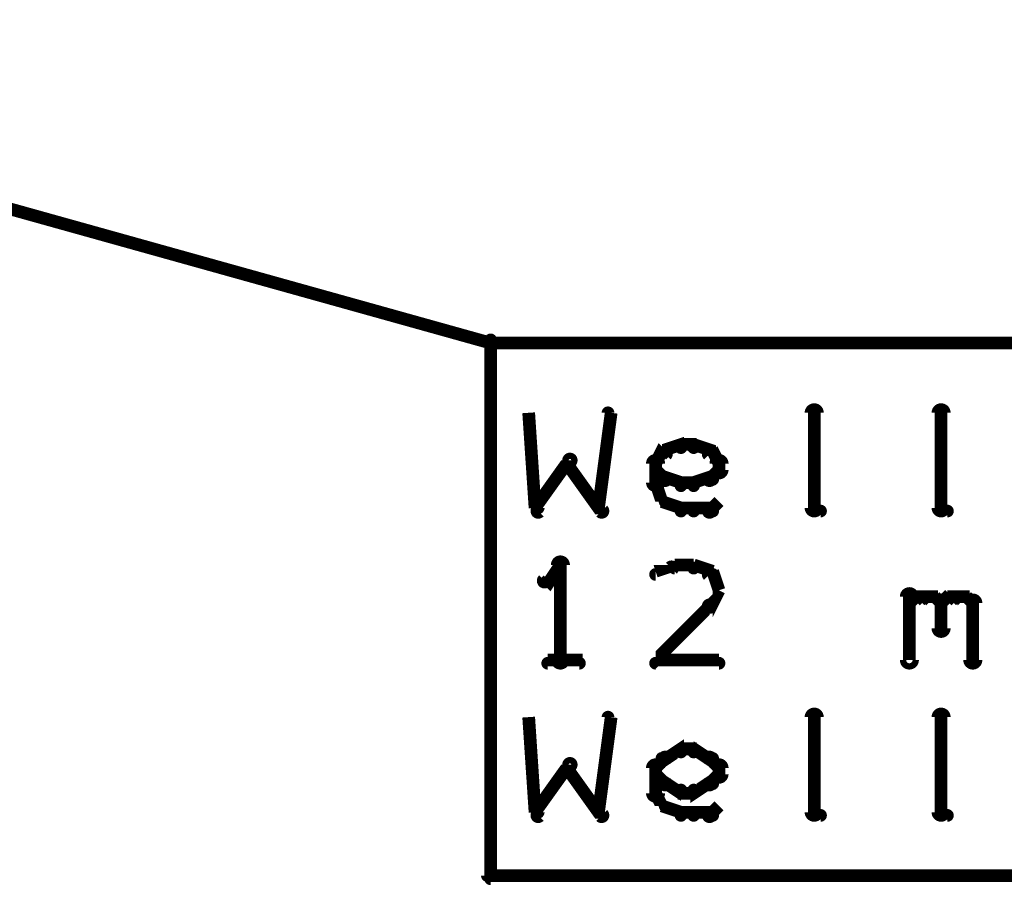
# Model space of a CAD drawing. Extents: x 35 to 575, y 26 to 553.
# Tile 112 of 125: x 466 to 482, y 359 to 373. Entities that reach past the tile are written whole.
import ezdxf

# ---------------------------------------------------------------- set-up
doc = ezdxf.new("R2010")
doc.units = 0
doc.layers.add('DRAWING', color=1, linetype='CONTINUOUS')

msp = doc.modelspace()

# ---------------------------------------------------------------- linework, layer by layer
at = {"layer": 'DRAWING', "color": 2}
for points in [[(456, 373, 0.1, 0.1, 1), (456, 373, 0, 0, 0), (456, 373, 0, 0, 0), (456, 373, 0.2, 0.2, 0), (473.9, 368, 0.2, 0.2, 0), (473.9, 368, 0, 0, 0), (473.9, 368, 0.1, 0.1, 0), (473.9, 368, 0.1, 0.1, 1), (473.9, 368.1, 0, 0, 0)], [(519.1, 368, 0.2, 0.2, 0), (473.9, 368, 0, 0, 0), (473.9, 368, 0.1, 0.1, 0), (473.9, 368.1, 0.1, 0.1, 1), (473.9, 368, 0, 0, 0), (473.9, 368, 0.1, 0.1, 1), (473.8, 368, 0, 0, 0), (473.9, 368, 0, 0, 0), (473.9, 368, 0.2, 0.2, 0), (473.9, 359.6, 0, 0, 0), (473.9, 359.6, 0.1, 0.1, 0), (473.8, 359.6, 0.1, 0.1, 1), (473.9, 359.6, 0, 0, 0), (473.9, 359.6, 0.1, 0.1, 1), (473.9, 359.5, 0, 0, 0), (473.9, 359.6, 0, 0, 0), (473.9, 359.6, 0.2, 0.2, 0), (519.1, 359.6, 0.2, 0.2, 0)], [(475.6, 365.4, 0.1, 0.1, 1), (475.7, 365.4, 0, 0, 0), (475.6, 365.4, 0, 0, 0), (475.6, 365.4, 0.2, 0.2, 0), (475.8, 366.9, 0.2, 0.2, 0), (475.8, 366.9, 0, 0, 0), (475.8, 366.9, 0.1, 0.1, 0), (475.8, 366.9, 0.1, 0.1, 1), (475.7, 366.9, 0, 0, 0)], [(478.9, 365.4, 0.1, 0.1, 1), (479.1, 365.4, 0, 0, 0), (479, 365.4, 0, 0, 0), (479, 365.4, 0.2, 0.2, 0), (479, 366.9, 0.2, 0.2, 0), (479, 366.9, 0, 0, 0), (479, 366.9, 0.1, 0.1, 0), (479.1, 366.9, 0.1, 0.1, 1), (478.9, 366.9, 0, 0, 0)], [(480.9, 365.4, 0.1, 0.1, 1), (481.1, 365.4, 0, 0, 0), (481, 365.4, 0, 0, 0), (481, 365.4, 0.2, 0.2, 0), (481, 366.9, 0.2, 0.2, 0), (481, 366.9, 0, 0, 0), (481, 366.9, 0.1, 0.1, 0), (481.1, 366.9, 0.1, 0.1, 1), (480.9, 366.9, 0, 0, 0)], [(474.5, 366.9, 0.1, 0.1, 1), (474.5, 366.9, 0, 0, 0), (474.5, 366.9, 0, 0, 0), (474.5, 366.9, 0.2, 0.2, 0), (474.6, 365.4, 0.2, 0.2, 0), (474.6, 365.4, 0, 0, 0), (474.6, 365.4, 0.1, 0.1, 0), (474.6, 365.4, 0.1, 0.1, 1), (474.7, 365.4, 0, 0, 0)], [(476.5, 366.2, 0.1, 0.1, 1), (476.5, 366.1, 0, 0, 0), (476.5, 366.1, 0, 0, 0), (476.5, 366.1, 0.2, 0.2, 0), (476.6, 366.3, 0.2, 0.2, 0), (476.6, 366.3, 0, 0, 0), (476.6, 366.3, 0.1, 0.1, 0), (476.7, 366.2, 0.1, 0.1, 1), (476.6, 366.3, 0, 0, 0)], [(476.6, 366.3, 0.1, 0.1, 1), (476.6, 366.2, 0, 0, 0), (476.6, 366.3, 0, 0, 0), (476.6, 366.3, 0.2, 0.2, 0), (476.9, 366.4, 0.2, 0.2, 0), (476.9, 366.4, 0, 0, 0), (476.9, 366.4, 0.1, 0.1, 0), (476.9, 366.3, 0.1, 0.1, 1), (476.9, 366.4, 0, 0, 0)], [(476.9, 366.4, 0.1, 0.1, 1), (476.9, 366.3, 0, 0, 0), (476.9, 366.4, 0, 0, 0), (476.9, 366.4, 0.2, 0.2, 0), (477.1, 366.4, 0.2, 0.2, 0), (477.1, 366.4, 0, 0, 0), (477.1, 366.4, 0.1, 0.1, 0), (477.1, 366.3, 0.1, 0.1, 1), (477.1, 366.4, 0, 0, 0)], [(477.1, 366.4, 0.1, 0.1, 1), (477.1, 366.3, 0, 0, 0), (477.1, 366.4, 0, 0, 0), (477.1, 366.4, 0.2, 0.2, 0), (477.4, 366.3, 0.2, 0.2, 0), (477.4, 366.3, 0, 0, 0), (477.4, 366.3, 0.1, 0.1, 0), (477.4, 366.2, 0.1, 0.1, 1), (477.4, 366.3, 0, 0, 0)], [(477.4, 366.3, 0.1, 0.1, 1), (477.3, 366.2, 0, 0, 0), (477.4, 366.3, 0, 0, 0), (477.4, 366.3, 0.2, 0.2, 0), (477.5, 366.1, 0.2, 0.2, 0), (477.5, 366.1, 0, 0, 0), (477.5, 366.1, 0.1, 0.1, 0), (477.5, 366.1, 0.1, 0.1, 1), (477.5, 366.2, 0, 0, 0)], [(474.6, 365.4, 0.1, 0.1, 1), (474.7, 365.3, 0, 0, 0), (474.6, 365.4, 0, 0, 0), (474.6, 365.4, 0.2, 0.2, 0), (475.1, 366.1, 0.2, 0.2, 0), (475.1, 366.1, 0, 0, 0), (475.1, 366.1, 0.1, 0.1, 0), (475.2, 366.1, 0.1, 0.1, 1), (475.1, 366.2, 0, 0, 0)], [(475.2, 366.2, 0.1, 0.1, 1), (475.1, 366.1, 0, 0, 0), (475.1, 366.1, 0, 0, 0), (475.1, 366.1, 0.2, 0.2, 0), (475.6, 365.4, 0.2, 0.2, 0), (475.6, 365.4, 0, 0, 0), (475.6, 365.4, 0.1, 0.1, 0), (475.6, 365.3, 0.1, 0.1, 1), (475.7, 365.4, 0, 0, 0)], [(476.4, 365.8, 0.1, 0.1, 1), (476.6, 365.8, 0, 0, 0), (476.5, 365.8, 0, 0, 0), (476.5, 365.8, 0.2, 0.2, 0), (476.5, 366.1, 0.2, 0.2, 0), (476.5, 366.1, 0, 0, 0), (476.5, 366.1, 0.1, 0.1, 0), (476.6, 366.1, 0.1, 0.1, 1), (476.4, 366.1, 0, 0, 0)], [(477.6, 366.1, 0.1, 0.1, 1), (477.4, 366.1, 0, 0, 0), (477.5, 366.1, 0, 0, 0), (477.5, 366.1, 0.2, 0.2, 0), (477.5, 366, 0.2, 0.2, 0), (477.5, 366, 0, 0, 0), (477.5, 366, 0.1, 0.1, 0), (477.4, 366, 0.1, 0.1, 1), (477.6, 366, 0, 0, 0)], [(476.6, 365.8, 0.1, 0.1, 1), (476.7, 365.9, 0, 0, 0), (476.6, 365.9, 0, 0, 0), (476.6, 365.9, 0.2, 0.2, 0), (476.5, 366, 0.2, 0.2, 0), (476.5, 366, 0, 0, 0), (476.5, 366, 0.1, 0.1, 0), (476.5, 366, 0.1, 0.1, 1), (476.5, 366, 0, 0, 0)], [(477.5, 366, 0.1, 0.1, 1), (477.5, 366, 0, 0, 0), (477.5, 366, 0, 0, 0), (477.5, 366, 0.2, 0.2, 0), (477.4, 365.9, 0.2, 0.2, 0), (477.4, 365.9, 0, 0, 0), (477.4, 365.9, 0.1, 0.1, 0), (477.3, 365.9, 0.1, 0.1, 1), (477.4, 365.8, 0, 0, 0)], [(476.9, 365.7, 0.1, 0.1, 1), (476.9, 365.8, 0, 0, 0), (476.9, 365.8, 0, 0, 0), (476.9, 365.8, 0.2, 0.2, 0), (476.6, 365.9, 0.2, 0.2, 0), (476.6, 365.9, 0, 0, 0), (476.6, 365.9, 0.1, 0.1, 0), (476.6, 365.9, 0.1, 0.1, 1), (476.6, 365.8, 0, 0, 0)], [(477.4, 365.8, 0.1, 0.1, 1), (477.4, 365.9, 0, 0, 0), (477.4, 365.9, 0, 0, 0), (477.4, 365.9, 0.2, 0.2, 0), (477.1, 365.8, 0.2, 0.2, 0), (477.1, 365.8, 0, 0, 0), (477.1, 365.8, 0.1, 0.1, 0), (477.1, 365.8, 0.1, 0.1, 1), (477.1, 365.7, 0, 0, 0)], [(476.6, 365.5, 0.1, 0.1, 1), (476.7, 365.5, 0, 0, 0), (476.6, 365.5, 0, 0, 0), (476.6, 365.5, 0.2, 0.2, 0), (476.5, 365.8, 0.2, 0.2, 0), (476.5, 365.8, 0, 0, 0), (476.5, 365.8, 0.1, 0.1, 0), (476.5, 365.8, 0.1, 0.1, 1), (476.5, 365.7, 0, 0, 0)], [(477.1, 365.7, 0.1, 0.1, 1), (477.1, 365.8, 0, 0, 0), (477.1, 365.8, 0, 0, 0), (477.1, 365.8, 0.2, 0.2, 0), (476.9, 365.8, 0.2, 0.2, 0), (476.9, 365.8, 0, 0, 0), (476.9, 365.8, 0.1, 0.1, 0), (476.9, 365.8, 0.1, 0.1, 1), (476.9, 365.7, 0, 0, 0)], [(476.9, 365.3, 0.1, 0.1, 1), (476.9, 365.4, 0, 0, 0), (476.9, 365.4, 0, 0, 0), (476.9, 365.4, 0.2, 0.2, 0), (476.6, 365.5, 0.2, 0.2, 0), (476.6, 365.5, 0, 0, 0), (476.6, 365.5, 0.1, 0.1, 0), (476.6, 365.5, 0.1, 0.1, 1), (476.6, 365.5, 0, 0, 0)], [(477.1, 365.3, 0.1, 0.1, 1), (477.1, 365.4, 0, 0, 0), (477.1, 365.4, 0, 0, 0), (477.1, 365.4, 0.2, 0.2, 0), (476.9, 365.4, 0.2, 0.2, 0), (476.9, 365.4, 0, 0, 0), (476.9, 365.4, 0.1, 0.1, 0), (476.9, 365.4, 0.1, 0.1, 1), (476.9, 365.3, 0, 0, 0)], [(477.4, 365.3, 0.1, 0.1, 1), (477.4, 365.4, 0, 0, 0), (477.4, 365.4, 0, 0, 0), (477.4, 365.4, 0.2, 0.2, 0), (477.1, 365.4, 0.2, 0.2, 0), (477.1, 365.4, 0, 0, 0), (477.1, 365.4, 0.1, 0.1, 0), (477.1, 365.4, 0.1, 0.1, 1), (477.1, 365.3, 0, 0, 0)], [(477.5, 365.5, 0.1, 0.1, 1), (477.5, 365.5, 0, 0, 0), (477.5, 365.5, 0, 0, 0), (477.5, 365.5, 0.2, 0.2, 0), (477.4, 365.4, 0.2, 0.2, 0), (477.4, 365.4, 0, 0, 0), (477.4, 365.4, 0.1, 0.1, 0), (477.3, 365.4, 0.1, 0.1, 1), (477.4, 365.3, 0, 0, 0)], [(479.1, 365.3, 0.1, 0.1, 1), (479.1, 365.4, 0, 0, 0), (479.1, 365.4, 0, 0, 0), (479.1, 365.4, 0.2, 0.2, 0), (479, 365.4, 0.2, 0.2, 0), (479, 365.4, 0, 0, 0), (479, 365.4, 0.1, 0.1, 0), (479, 365.4, 0.1, 0.1, 1), (479, 365.3, 0, 0, 0)], [(481.1, 365.3, 0.1, 0.1, 1), (481.1, 365.4, 0, 0, 0), (481.1, 365.4, 0, 0, 0), (481.1, 365.4, 0.2, 0.2, 0), (481, 365.4, 0.2, 0.2, 0), (481, 365.4, 0, 0, 0), (481, 365.4, 0.1, 0.1, 0), (481, 365.4, 0.1, 0.1, 1), (481, 365.3, 0, 0, 0)], [(474.9, 363, 0.1, 0.1, 1), (475.1, 363, 0, 0, 0), (475, 363, 0, 0, 0), (475, 363, 0.2, 0.2, 0), (475, 364.5, 0.2, 0.2, 0), (475, 364.5, 0, 0, 0), (475, 364.5, 0.1, 0.1, 0), (475.1, 364.5, 0.1, 0.1, 1), (474.9, 364.5, 0, 0, 0)], [(475, 364.4, 0.1, 0.1, 1), (475, 364.5, 0, 0, 0), (475, 364.5, 0, 0, 0), (475, 364.5, 0.2, 0.2, 0), (474.8, 364.2, 0.2, 0.2, 0), (474.8, 364.2, 0, 0, 0), (474.8, 364.2, 0.1, 0.1, 0), (474.7, 364.3, 0.1, 0.1, 1), (474.8, 364.2, 0, 0, 0)], [(476.8, 364.4, 0.1, 0.1, 1), (476.7, 364.5, 0, 0, 0), (476.8, 364.5, 0, 0, 0), (476.8, 364.5, 0.2, 0.2, 0), (476.5, 364.4, 0.2, 0.2, 0), (476.5, 364.4, 0, 0, 0), (476.5, 364.4, 0.1, 0.1, 0), (476.5, 364.4, 0.1, 0.1, 1), (476.5, 364.3, 0, 0, 0)], [(477.1, 364.4, 0.1, 0.1, 1), (477.1, 364.5, 0, 0, 0), (477.1, 364.5, 0, 0, 0), (477.1, 364.5, 0.2, 0.2, 0), (476.8, 364.5, 0.2, 0.2, 0), (476.8, 364.5, 0, 0, 0), (476.8, 364.5, 0.1, 0.1, 0), (476.8, 364.5, 0.1, 0.1, 1), (476.8, 364.4, 0, 0, 0)], [(477.4, 364.3, 0.1, 0.1, 1), (477.4, 364.4, 0, 0, 0), (477.4, 364.4, 0, 0, 0), (477.4, 364.4, 0.2, 0.2, 0), (477.1, 364.5, 0.2, 0.2, 0), (477.1, 364.5, 0, 0, 0), (477.1, 364.5, 0.1, 0.1, 0), (477.1, 364.5, 0.1, 0.1, 1), (477.1, 364.4, 0, 0, 0)], [(477.5, 364.1, 0.1, 0.1, 1), (477.5, 364.1, 0, 0, 0), (477.5, 364.1, 0, 0, 0), (477.5, 364.1, 0.2, 0.2, 0), (477.4, 364.4, 0.2, 0.2, 0), (477.4, 364.4, 0, 0, 0), (477.4, 364.4, 0.1, 0.1, 0), (477.4, 364.4, 0.1, 0.1, 1), (477.3, 364.3, 0, 0, 0)], [(476.5, 363, 0.1, 0.1, 1), (476.5, 362.9, 0, 0, 0), (476.5, 363, 0, 0, 0), (476.5, 363, 0.2, 0.2, 0), (477.4, 363.9, 0.2, 0.2, 0), (477.4, 363.9, 0, 0, 0), (477.4, 363.9, 0.1, 0.1, 0), (477.4, 363.8, 0.1, 0.1, 1), (477.3, 363.9, 0, 0, 0)], [(477.3, 363.9, 0.1, 0.1, 1), (477.4, 363.8, 0, 0, 0), (477.4, 363.9, 0, 0, 0), (477.4, 363.9, 0.2, 0.2, 0), (477.5, 364.1, 0.2, 0.2, 0), (477.5, 364.1, 0, 0, 0), (477.5, 364.1, 0.1, 0.1, 0), (477.5, 364.1, 0.1, 0.1, 1), (477.5, 364.1, 0, 0, 0)], [(480.4, 363, 0.1, 0.1, 1), (480.6, 363, 0, 0, 0), (480.5, 363, 0, 0, 0), (480.5, 363, 0.2, 0.2, 0), (480.5, 364, 0.2, 0.2, 0), (480.5, 364, 0, 0, 0), (480.5, 364, 0.1, 0.1, 0), (480.6, 364, 0.1, 0.1, 1), (480.4, 364, 0, 0, 0)], [(480.5, 363.9, 0.1, 0.1, 1), (480.5, 363.8, 0, 0, 0), (480.5, 363.9, 0, 0, 0), (480.5, 363.9, 0.2, 0.2, 0), (480.6, 364, 0.2, 0.2, 0), (480.6, 364, 0, 0, 0), (480.6, 364, 0.1, 0.1, 0), (480.7, 363.9, 0.1, 0.1, 1), (480.6, 364, 0, 0, 0)], [(480.6, 364, 0.1, 0.1, 1), (480.6, 363.9, 0, 0, 0), (480.6, 364, 0, 0, 0), (480.6, 364, 0.2, 0.2, 0), (480.9, 364, 0.2, 0.2, 0), (480.9, 364, 0, 0, 0), (480.9, 364, 0.1, 0.1, 0), (480.9, 363.9, 0.1, 0.1, 1), (480.9, 364, 0, 0, 0)], [(480.9, 364, 0.1, 0.1, 1), (480.8, 363.9, 0, 0, 0), (480.9, 364, 0, 0, 0), (480.9, 364, 0.2, 0.2, 0), (481, 363.9, 0.2, 0.2, 0), (481, 363.9, 0, 0, 0), (481, 363.9, 0.1, 0.1, 0), (481, 363.8, 0.1, 0.1, 1), (481, 363.9, 0, 0, 0)], [(481.1, 363.9, 0.1, 0.1, 1), (480.9, 363.9, 0, 0, 0), (481, 363.9, 0, 0, 0), (481, 363.9, 0.2, 0.2, 0), (481, 363.5, 0.2, 0.2, 0), (481, 363.5, 0, 0, 0), (481, 363.5, 0.1, 0.1, 0), (480.9, 363.5, 0.1, 0.1, 1), (481.1, 363.5, 0, 0, 0)], [(481, 363.9, 0.1, 0.1, 1), (481, 363.8, 0, 0, 0), (481, 363.9, 0, 0, 0), (481, 363.9, 0.2, 0.2, 0), (481.1, 364, 0.2, 0.2, 0), (481.1, 364, 0, 0, 0), (481.1, 364, 0.1, 0.1, 0), (481.2, 363.9, 0.1, 0.1, 1), (481.1, 364, 0, 0, 0)], [(481.1, 364, 0.1, 0.1, 1), (481.1, 363.9, 0, 0, 0), (481.1, 364, 0, 0, 0), (481.1, 364, 0.2, 0.2, 0), (481.4, 364, 0.2, 0.2, 0), (481.4, 364, 0, 0, 0), (481.4, 364, 0.1, 0.1, 0), (481.4, 363.9, 0.1, 0.1, 1), (481.4, 364, 0, 0, 0)], [(481.4, 364, 0.1, 0.1, 1), (481.3, 363.9, 0, 0, 0), (481.4, 364, 0, 0, 0), (481.4, 364, 0.2, 0.2, 0), (481.5, 363.9, 0.2, 0.2, 0), (481.5, 363.9, 0, 0, 0), (481.5, 363.9, 0.1, 0.1, 0), (481.5, 363.8, 0.1, 0.1, 1), (481.5, 363.9, 0, 0, 0)], [(481.6, 363.9, 0.1, 0.1, 1), (481.4, 363.9, 0, 0, 0), (481.5, 363.9, 0, 0, 0), (481.5, 363.9, 0.2, 0.2, 0), (481.5, 363, 0.2, 0.2, 0), (481.5, 363, 0, 0, 0), (481.5, 363, 0.1, 0.1, 0), (481.4, 363, 0.1, 0.1, 1), (481.6, 363, 0, 0, 0)], [(474.8, 363, 0.1, 0.1, 1), (474.8, 362.9, 0, 0, 0), (474.8, 363, 0, 0, 0), (474.8, 363, 0.2, 0.2, 0), (475.3, 363, 0.2, 0.2, 0), (475.3, 363, 0, 0, 0), (475.3, 363, 0.1, 0.1, 0), (475.3, 362.9, 0.1, 0.1, 1), (475.3, 363, 0, 0, 0)], [(477.5, 362.9, 0.1, 0.1, 1), (477.5, 363, 0, 0, 0), (477.5, 363, 0, 0, 0), (477.5, 363, 0.2, 0.2, 0), (476.5, 363, 0.2, 0.2, 0), (476.5, 363, 0, 0, 0), (476.5, 363, 0.1, 0.1, 0), (476.5, 363, 0.1, 0.1, 1), (476.5, 362.9, 0, 0, 0)], [(474.5, 362.1, 0.1, 0.1, 1), (474.5, 362.1, 0, 0, 0), (474.5, 362.1, 0, 0, 0), (474.5, 362.1, 0.2, 0.2, 0), (474.6, 360.6, 0.2, 0.2, 0), (474.6, 360.6, 0, 0, 0), (474.6, 360.6, 0.1, 0.1, 0), (474.6, 360.6, 0.1, 0.1, 1), (474.7, 360.6, 0, 0, 0)], [(475.6, 360.6, 0.1, 0.1, 1), (475.7, 360.6, 0, 0, 0), (475.6, 360.6, 0, 0, 0), (475.6, 360.6, 0.2, 0.2, 0), (475.8, 362.1, 0.2, 0.2, 0), (475.8, 362.1, 0, 0, 0), (475.8, 362.1, 0.1, 0.1, 0), (475.8, 362.1, 0.1, 0.1, 1), (475.7, 362.1, 0, 0, 0)], [(478.9, 360.6, 0.1, 0.1, 1), (479.1, 360.6, 0, 0, 0), (479, 360.6, 0, 0, 0), (479, 360.6, 0.2, 0.2, 0), (479, 362.1, 0.2, 0.2, 0), (479, 362.1, 0, 0, 0), (479, 362.1, 0.1, 0.1, 0), (479.1, 362.1, 0.1, 0.1, 1), (478.9, 362.1, 0, 0, 0)], [(480.9, 360.6, 0.1, 0.1, 1), (481.1, 360.6, 0, 0, 0), (481, 360.6, 0, 0, 0), (481, 360.6, 0.2, 0.2, 0), (481, 362.1, 0.2, 0.2, 0), (481, 362.1, 0, 0, 0), (481, 362.1, 0.1, 0.1, 0), (481.1, 362.1, 0.1, 0.1, 1), (480.9, 362.1, 0, 0, 0)], [(476.6, 361.5, 0.1, 0.1, 1), (476.6, 361.4, 0, 0, 0), (476.6, 361.4, 0, 0, 0), (476.6, 361.4, 0.2, 0.2, 0), (476.9, 361.6, 0.2, 0.2, 0), (476.9, 361.6, 0, 0, 0), (476.9, 361.6, 0.1, 0.1, 0), (476.9, 361.5, 0.1, 0.1, 1), (476.9, 361.6, 0, 0, 0)], [(476.5, 361.4, 0.1, 0.1, 1), (476.5, 361.3, 0, 0, 0), (476.5, 361.3, 0, 0, 0), (476.5, 361.3, 0.2, 0.2, 0), (476.6, 361.4, 0.2, 0.2, 0), (476.6, 361.4, 0, 0, 0), (476.6, 361.4, 0.1, 0.1, 0), (476.7, 361.4, 0.1, 0.1, 1), (476.6, 361.5, 0, 0, 0)], [(476.9, 361.6, 0.1, 0.1, 1), (476.9, 361.5, 0, 0, 0), (476.9, 361.6, 0, 0, 0), (476.9, 361.6, 0.2, 0.2, 0), (477.1, 361.6, 0.2, 0.2, 0), (477.1, 361.6, 0, 0, 0), (477.1, 361.6, 0.1, 0.1, 0), (477.1, 361.5, 0.1, 0.1, 1), (477.1, 361.6, 0, 0, 0)], [(477.1, 361.6, 0.1, 0.1, 1), (477.1, 361.5, 0, 0, 0), (477.1, 361.6, 0, 0, 0), (477.1, 361.6, 0.2, 0.2, 0), (477.4, 361.4, 0.2, 0.2, 0), (477.4, 361.4, 0, 0, 0), (477.4, 361.4, 0.1, 0.1, 0), (477.4, 361.4, 0.1, 0.1, 1), (477.4, 361.5, 0, 0, 0)], [(477.4, 361.5, 0.1, 0.1, 1), (477.3, 361.4, 0, 0, 0), (477.4, 361.4, 0, 0, 0), (477.4, 361.4, 0.2, 0.2, 0), (477.5, 361.3, 0.2, 0.2, 0), (477.5, 361.3, 0, 0, 0), (477.5, 361.3, 0.1, 0.1, 0), (477.5, 361.3, 0.1, 0.1, 1), (477.5, 361.4, 0, 0, 0)], [(474.6, 360.6, 0.1, 0.1, 1), (474.7, 360.5, 0, 0, 0), (474.6, 360.6, 0, 0, 0), (474.6, 360.6, 0.2, 0.2, 0), (475.1, 361.3, 0.2, 0.2, 0), (475.1, 361.3, 0, 0, 0), (475.1, 361.3, 0.1, 0.1, 0), (475.2, 361.3, 0.1, 0.1, 1), (475.1, 361.4, 0, 0, 0)], [(475.2, 361.4, 0.1, 0.1, 1), (475.1, 361.3, 0, 0, 0), (475.1, 361.3, 0, 0, 0), (475.1, 361.3, 0.2, 0.2, 0), (475.6, 360.6, 0.2, 0.2, 0), (475.6, 360.6, 0, 0, 0), (475.6, 360.6, 0.1, 0.1, 0), (475.6, 360.5, 0.1, 0.1, 1), (475.7, 360.6, 0, 0, 0)], [(476.4, 360.9, 0.1, 0.1, 1), (476.6, 360.9, 0, 0, 0), (476.5, 360.9, 0, 0, 0), (476.5, 360.9, 0.2, 0.2, 0), (476.5, 361.3, 0.2, 0.2, 0), (476.5, 361.3, 0, 0, 0), (476.5, 361.3, 0.1, 0.1, 0), (476.6, 361.3, 0.1, 0.1, 1), (476.4, 361.3, 0, 0, 0)], [(477.6, 361.3, 0.1, 0.1, 1), (477.4, 361.3, 0, 0, 0), (477.5, 361.3, 0, 0, 0), (477.5, 361.3, 0.2, 0.2, 0), (477.5, 361.2, 0.2, 0.2, 0), (477.5, 361.2, 0, 0, 0), (477.5, 361.2, 0.1, 0.1, 0), (477.4, 361.2, 0.1, 0.1, 1), (477.6, 361.2, 0, 0, 0)], [(476.6, 361, 0.1, 0.1, 1), (476.7, 361.1, 0, 0, 0), (476.6, 361.1, 0, 0, 0), (476.6, 361.1, 0.2, 0.2, 0), (476.5, 361.2, 0.2, 0.2, 0), (476.5, 361.2, 0, 0, 0), (476.5, 361.2, 0.1, 0.1, 0), (476.5, 361.2, 0.1, 0.1, 1), (476.5, 361.2, 0, 0, 0)], [(477.5, 361.2, 0.1, 0.1, 1), (477.5, 361.2, 0, 0, 0), (477.5, 361.2, 0, 0, 0), (477.5, 361.2, 0.2, 0.2, 0), (477.4, 361.1, 0.2, 0.2, 0), (477.4, 361.1, 0, 0, 0), (477.4, 361.1, 0.1, 0.1, 0), (477.3, 361.1, 0.1, 0.1, 1), (477.4, 361, 0, 0, 0)], [(476.9, 360.9, 0.1, 0.1, 1), (476.9, 361, 0, 0, 0), (476.9, 360.9, 0, 0, 0), (476.9, 360.9, 0.2, 0.2, 0), (476.6, 361.1, 0.2, 0.2, 0), (476.6, 361.1, 0, 0, 0), (476.6, 361.1, 0.1, 0.1, 0), (476.6, 361.1, 0.1, 0.1, 1), (476.6, 361, 0, 0, 0)], [(477.4, 361, 0.1, 0.1, 1), (477.4, 361.1, 0, 0, 0), (477.4, 361.1, 0, 0, 0), (477.4, 361.1, 0.2, 0.2, 0), (477.1, 360.9, 0.2, 0.2, 0), (477.1, 360.9, 0, 0, 0), (477.1, 360.9, 0.1, 0.1, 0), (477.1, 361, 0.1, 0.1, 1), (477.1, 360.9, 0, 0, 0)], [(476.6, 360.7, 0.1, 0.1, 1), (476.7, 360.7, 0, 0, 0), (476.6, 360.7, 0, 0, 0), (476.6, 360.7, 0.2, 0.2, 0), (476.5, 360.9, 0.2, 0.2, 0), (476.5, 360.9, 0, 0, 0), (476.5, 360.9, 0.1, 0.1, 0), (476.5, 361, 0.1, 0.1, 1), (476.5, 360.9, 0, 0, 0)], [(477.1, 360.9, 0.1, 0.1, 1), (477.1, 361, 0, 0, 0), (477.1, 360.9, 0, 0, 0), (477.1, 360.9, 0.2, 0.2, 0), (476.9, 360.9, 0.2, 0.2, 0), (476.9, 360.9, 0, 0, 0), (476.9, 360.9, 0.1, 0.1, 0), (476.9, 361, 0.1, 0.1, 1), (476.9, 360.9, 0, 0, 0)], [(476.9, 360.5, 0.1, 0.1, 1), (476.9, 360.6, 0, 0, 0), (476.9, 360.6, 0, 0, 0), (476.9, 360.6, 0.2, 0.2, 0), (476.6, 360.7, 0.2, 0.2, 0), (476.6, 360.7, 0, 0, 0), (476.6, 360.7, 0.1, 0.1, 0), (476.6, 360.7, 0.1, 0.1, 1), (476.6, 360.7, 0, 0, 0)], [(477.1, 360.5, 0.1, 0.1, 1), (477.1, 360.6, 0, 0, 0), (477.1, 360.6, 0, 0, 0), (477.1, 360.6, 0.2, 0.2, 0), (476.9, 360.6, 0.2, 0.2, 0), (476.9, 360.6, 0, 0, 0), (476.9, 360.6, 0.1, 0.1, 0), (476.9, 360.6, 0.1, 0.1, 1), (476.9, 360.5, 0, 0, 0)], [(477.4, 360.5, 0.1, 0.1, 1), (477.4, 360.6, 0, 0, 0), (477.4, 360.6, 0, 0, 0), (477.4, 360.6, 0.2, 0.2, 0), (477.1, 360.6, 0.2, 0.2, 0), (477.1, 360.6, 0, 0, 0), (477.1, 360.6, 0.1, 0.1, 0), (477.1, 360.6, 0.1, 0.1, 1), (477.1, 360.5, 0, 0, 0)], [(477.5, 360.7, 0.1, 0.1, 1), (477.5, 360.7, 0, 0, 0), (477.5, 360.7, 0, 0, 0), (477.5, 360.7, 0.2, 0.2, 0), (477.4, 360.6, 0.2, 0.2, 0), (477.4, 360.6, 0, 0, 0), (477.4, 360.6, 0.1, 0.1, 0), (477.3, 360.6, 0.1, 0.1, 1), (477.4, 360.5, 0, 0, 0)], [(479.1, 360.5, 0.1, 0.1, 1), (479.1, 360.6, 0, 0, 0), (479.1, 360.6, 0, 0, 0), (479.1, 360.6, 0.2, 0.2, 0), (479, 360.6, 0.2, 0.2, 0), (479, 360.6, 0, 0, 0), (479, 360.6, 0.1, 0.1, 0), (479, 360.6, 0.1, 0.1, 1), (479, 360.5, 0, 0, 0)], [(481.1, 360.5, 0.1, 0.1, 1), (481.1, 360.6, 0, 0, 0), (481.1, 360.6, 0, 0, 0), (481.1, 360.6, 0.2, 0.2, 0), (481, 360.6, 0.2, 0.2, 0), (481, 360.6, 0, 0, 0), (481, 360.6, 0.1, 0.1, 0), (481, 360.6, 0.1, 0.1, 1), (481, 360.5, 0, 0, 0)]]:
    msp.add_lwpolyline(points, format="xyseb", dxfattribs=at)

doc.saveas('drawing.dxf')
